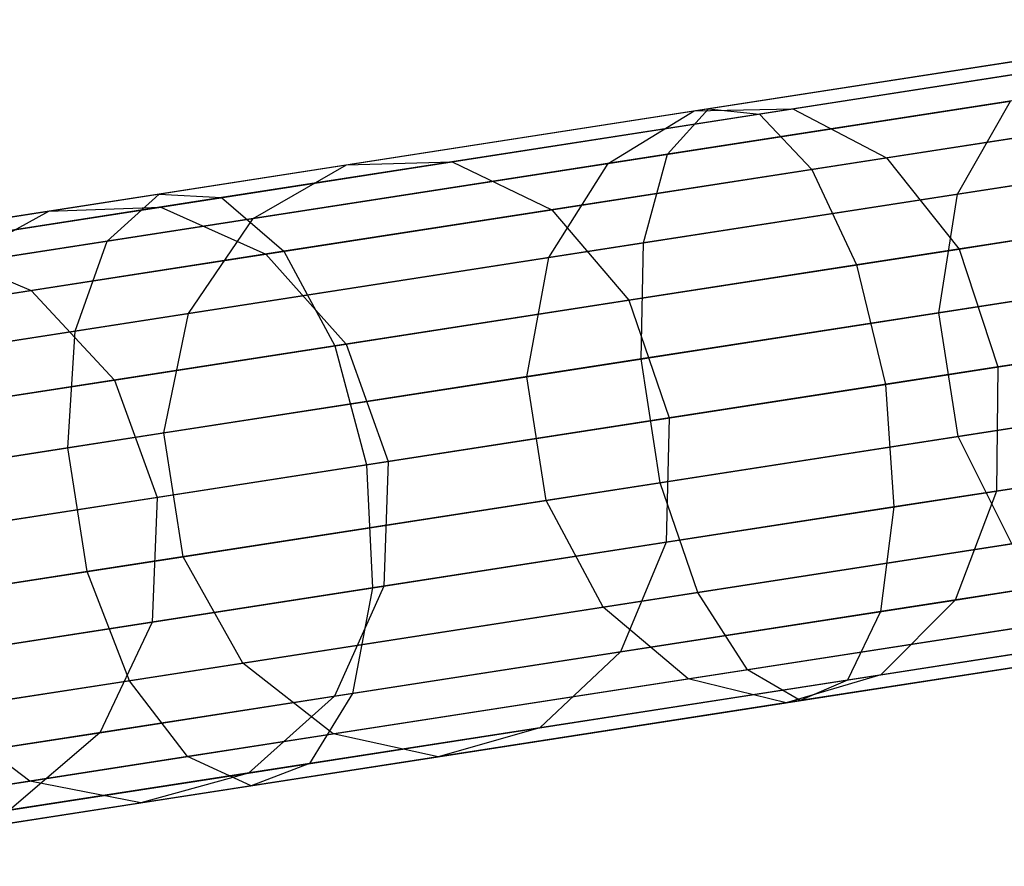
# Model space of a CAD drawing. Extents: x -189 to 189, y -189 to 189.
# Tile 24 of 256: x -176.83 to -173.56, y -28.63 to -25.82. Entities that reach past the tile are written whole.
import ezdxf

# ---------------------------------------------------------------- set-up
doc = ezdxf.new("R2010")
doc.units = 0
doc.header["$LTSCALE"] = 25.4
doc.layers.get('0').update_dxf_attribs({"linetype": 'CONTINUOUS'})

# ---------------------------------------------------------------- blocks, each defined once
blk = doc.blocks.new('CAMELEON-KENAI-C-12244_STL')
at = {"color": 0}
for p, q in [((-172.6386, -25.8162, -10.3392), (-174.5451, -26.1121, -11.0629)), ((-172.6386, -25.8162, -10.3392), (-174.5451, -26.1121, -11.0629)), ((-172.5082, -25.8399, -10.7333), (-174.3754, -26.1298, -11.4422)), ((-172.5082, -25.8399, -10.7333), (-174.3754, -26.1298, -11.4422)), ((-174.5917, -26.1193, -151.9879), (-173.281, -25.9159, -153.4994)), ((-174.5917, -26.1193, -151.9879), (-173.281, -25.9159, -153.4994)), ((-174.2647, -26.1126, -151.731), (-172.9811, -25.9133, -153.2114)), ((-174.2647, -26.1126, -151.731), (-172.9811, -25.9133, -153.2114)), ((-172.7372, -25.9615, -9.9623), (-174.6812, -26.2633, -10.7003)), ((-172.7372, -25.9615, -9.9623), (-174.6812, -26.2633, -10.7003)), ((-172.3686, -26.0286, -11.0766), (-174.2017, -26.3132, -11.7724)), ((-172.3686, -26.0286, -11.0766), (-174.2017, -26.3132, -11.7724)), ((-173.954, -26.2747, -151.5073), (-172.6938, -26.0791, -152.9607)), ((-173.954, -26.2747, -151.5073), (-172.6938, -26.0791, -152.9607)), ((-174.5451, -26.1121, -11.0629), (-176.3683, -26.3951, -11.9804)), ((-174.5451, -26.1121, -11.0629), (-176.3683, -26.3951, -11.9804)), ((-175.3959, -26.2882, -150.1282), (-174.2647, -26.1126, -151.731)), ((-175.3959, -26.2882, -150.1282), (-174.2647, -26.1126, -151.731)), ((-174.8782, -26.2939, -152.2335), (-173.5418, -26.0864, -153.7748)), ((-174.8782, -26.2939, -152.2335), (-173.5418, -26.0864, -153.7748)), ((-174.6812, -26.2633, -10.7003), (-174.5451, -26.1121, -11.0629)), ((-174.6812, -26.2633, -10.7003), (-174.5451, -26.1121, -11.0629)), ((-174.5917, -26.1193, -151.9879), (-174.2647, -26.1126, -151.731)), ((-174.5917, -26.1193, -151.9879), (-174.2647, -26.1126, -151.731)), ((-174.5451, -26.1121, -11.0629), (-174.3754, -26.1298, -11.4422)), ((-174.5451, -26.1121, -11.0629), (-174.3754, -26.1298, -11.4422)), ((-174.2647, -26.1126, -151.731), (-173.954, -26.2747, -151.5073)), ((-174.2647, -26.1126, -151.731), (-173.954, -26.2747, -151.5073)), ((-173.7183, -26.3954, -153.99), (-173.5418, -26.0864, -153.7748)), ((-173.7183, -26.3954, -153.99), (-173.5418, -26.0864, -153.7748)), ((-174.3754, -26.1298, -11.4422), (-176.1612, -26.407, -12.3407)), ((-174.3754, -26.1298, -11.4422), (-176.1612, -26.407, -12.3407)), ((-175.7466, -26.2986, -150.3514), (-174.5917, -26.1193, -151.9879)), ((-175.7466, -26.2986, -150.3514), (-174.5917, -26.1193, -151.9879)), ((-174.8782, -26.2939, -152.2335), (-174.5917, -26.1193, -151.9879)), ((-174.8782, -26.2939, -152.2335), (-174.5917, -26.1193, -151.9879)), ((-174.3754, -26.1298, -11.4422), (-174.2017, -26.3132, -11.7724)), ((-174.3754, -26.1298, -11.4422), (-174.2017, -26.3132, -11.7724)), ((-173.7183, -26.3954, -153.99), (-172.2141, -26.1619, -155.4095)), ((-173.7183, -26.3954, -153.99), (-172.2141, -26.1619, -155.4095)), ((-174.6812, -26.2633, -10.7003), (-176.5403, -26.5519, -11.6357)), ((-174.6812, -26.2633, -10.7003), (-176.5403, -26.5519, -11.6357)), ((-175.0644, -26.4471, -149.9339), (-173.954, -26.2747, -151.5073)), ((-175.0644, -26.4471, -149.9339), (-173.954, -26.2747, -151.5073)), ((-172.787, -26.2508, -9.6678), (-174.7603, -26.5571, -10.4169)), ((-172.787, -26.2508, -9.6678), (-174.7603, -26.5571, -10.4169)), ((-174.7603, -26.5571, -10.4169), (-174.6812, -26.2633, -10.7003)), ((-174.7603, -26.5571, -10.4169), (-174.6812, -26.2633, -10.7003)), ((-173.954, -26.2747, -151.5073), (-173.7131, -26.5778, -151.3555)), ((-173.954, -26.2747, -151.5073), (-173.7131, -26.5778, -151.3555)), ((-176.7341, -26.4519, -148.6064), (-175.7466, -26.2986, -150.3514)), ((-176.7341, -26.4519, -148.6064), (-175.7466, -26.2986, -150.3514)), ((-176.3631, -26.4383, -148.4191), (-175.3959, -26.2882, -150.1282)), ((-176.3631, -26.4383, -148.4191), (-175.3959, -26.2882, -150.1282)), ((-176.0558, -26.4767, -150.5649), (-174.8782, -26.2939, -152.2335)), ((-176.0558, -26.4767, -150.5649), (-174.8782, -26.2939, -152.2335)), ((-176.0558, -26.4767, -150.5649), (-175.7466, -26.2986, -150.3514)), ((-176.0558, -26.4767, -150.5649), (-175.7466, -26.2986, -150.3514)), ((-175.7466, -26.2986, -150.3514), (-175.3959, -26.2882, -150.1282)), ((-175.7466, -26.2986, -150.3514), (-175.3959, -26.2882, -150.1282)), ((-175.3959, -26.2882, -150.1282), (-175.0644, -26.4471, -149.9339)), ((-175.3959, -26.2882, -150.1282), (-175.0644, -26.4471, -149.9339)), ((-175.0749, -26.606, -152.4255), (-174.8782, -26.2939, -152.2335)), ((-175.0749, -26.606, -152.4255), (-174.8782, -26.2939, -152.2335)), ((-174.2017, -26.3132, -11.7724), (-175.9547, -26.5853, -12.6545)), ((-174.2017, -26.3132, -11.7724), (-175.9547, -26.5853, -12.6545)), ((-174.2017, -26.3132, -11.7724), (-174.0537, -26.6307, -11.9966)), ((-174.2017, -26.3132, -11.7724), (-174.0537, -26.6307, -11.9966)), ((-172.2438, -26.3497, -11.3095), (-174.0537, -26.6307, -11.9966)), ((-172.2438, -26.3497, -11.3095), (-174.0537, -26.6307, -11.9966)), ((-176.3683, -26.3951, -11.9804), (-178.0892, -26.6623, -13.0818)), ((-176.3683, -26.3951, -11.9804), (-178.0892, -26.6623, -13.0818)), ((-176.1612, -26.407, -12.3407), (-177.8467, -26.6686, -13.4195)), ((-176.1612, -26.407, -12.3407), (-177.8467, -26.6686, -13.4195)), ((-176.5403, -26.5519, -11.6357), (-176.3683, -26.3951, -11.9804)), ((-176.5403, -26.5519, -11.6357), (-176.3683, -26.3951, -11.9804)), ((-176.3683, -26.3951, -11.9804), (-176.1612, -26.407, -12.3407)), ((-176.3683, -26.3951, -11.9804), (-176.1612, -26.407, -12.3407)), ((-176.1612, -26.407, -12.3407), (-175.9547, -26.5853, -12.6545)), ((-176.1612, -26.407, -12.3407), (-175.9547, -26.5853, -12.6545)), ((-175.0749, -26.606, -152.4255), (-173.7183, -26.3954, -153.99)), ((-175.0749, -26.606, -152.4255), (-173.7183, -26.3954, -153.99)), ((-173.78, -26.7894, -154.1077), (-173.7183, -26.3954, -153.99)), ((-173.78, -26.7894, -154.1077), (-173.7183, -26.3954, -153.99)), ((-173.7131, -26.5778, -151.3555), (-172.4688, -26.3846, -152.7905)), ((-173.7131, -26.5778, -151.3555), (-172.4688, -26.3846, -152.7905)), ((-177.1568, -26.5615, -146.6207), (-176.3631, -26.4383, -148.4191)), ((-177.1568, -26.5615, -146.6207), (-176.3631, -26.4383, -148.4191)), ((-176.7341, -26.4519, -148.6064), (-176.3631, -26.4383, -148.4191)), ((-176.7341, -26.4519, -148.6064), (-176.3631, -26.4383, -148.4191)), ((-176.3631, -26.4383, -148.4191), (-176.014, -26.5945, -148.256)), ((-176.3631, -26.4383, -148.4191), (-176.014, -26.5945, -148.256)), ((-177.5444, -26.5777, -146.7703), (-176.7341, -26.4519, -148.6064)), ((-177.5444, -26.5777, -146.7703), (-176.7341, -26.4519, -148.6064)), ((-177.0628, -26.633, -148.7856), (-176.7341, -26.4519, -148.6064)), ((-177.0628, -26.633, -148.7856), (-176.7341, -26.4519, -148.6064)), ((-176.014, -26.5945, -148.256), (-175.0644, -26.4471, -149.9339)), ((-176.014, -26.5945, -148.256), (-175.0644, -26.4471, -149.9339)), ((-175.0644, -26.4471, -149.9339), (-174.8095, -26.748, -149.8019)), ((-175.0644, -26.4471, -149.9339), (-174.8095, -26.748, -149.8019)), ((-177.0628, -26.633, -148.7856), (-176.0558, -26.4767, -150.5649)), ((-177.0628, -26.633, -148.7856), (-176.0558, -26.4767, -150.5649)), ((-176.2702, -26.7915, -150.7317), (-176.0558, -26.4767, -150.5649)), ((-176.2702, -26.7915, -150.7317), (-176.0558, -26.4767, -150.5649)), ((-176.5403, -26.5519, -11.6357), (-178.295, -26.8242, -12.7588)), ((-176.5403, -26.5519, -11.6357), (-178.295, -26.8242, -12.7588)), ((-177.1568, -26.5615, -146.6207), (-176.7931, -26.7155, -146.4905)), ((-177.1568, -26.5615, -146.6207), (-176.7931, -26.7155, -146.4905)), ((-176.6474, -26.8501, -11.3664), (-176.5403, -26.5519, -11.6357)), ((-176.6474, -26.8501, -11.3664), (-176.5403, -26.5519, -11.6357)), ((-174.7603, -26.5571, -10.4169), (-176.6474, -26.8501, -11.3664)), ((-174.7603, -26.5571, -10.4169), (-176.6474, -26.8501, -11.3664)), ((-174.7686, -26.9428, -10.2618), (-174.7603, -26.5571, -10.4169)), ((-174.7686, -26.9428, -10.2618), (-174.7603, -26.5571, -10.4169)), ((-173.78, -26.7894, -154.1077), (-172.2635, -26.554, -155.5388)), ((-173.78, -26.7894, -154.1077), (-172.2635, -26.554, -155.5388)), ((-175.9547, -26.5853, -12.6545), (-177.6094, -26.8422, -13.7136)), ((-175.9547, -26.5853, -12.6545), (-177.6094, -26.8422, -13.7136)), ((-176.7931, -26.7155, -146.4905), (-176.014, -26.5945, -148.256)), ((-176.7931, -26.7155, -146.4905), (-176.014, -26.5945, -148.256)), ((-176.014, -26.5945, -148.256), (-175.747, -26.8935, -148.1453)), ((-176.014, -26.5945, -148.256), (-175.747, -26.8935, -148.1453)), ((-175.9547, -26.5853, -12.6545), (-175.7847, -26.8994, -12.8675)), ((-175.9547, -26.5853, -12.6545), (-175.7847, -26.8994, -12.8675)), ((-174.8095, -26.748, -149.8019), (-173.7131, -26.5778, -151.3555)), ((-174.8095, -26.748, -149.8019), (-173.7131, -26.5778, -151.3555)), ((-173.7131, -26.5778, -151.3555), (-173.5838, -26.9693, -151.3018)), ((-173.7131, -26.5778, -151.3555), (-173.5838, -26.9693, -151.3018)), ((-176.2702, -26.7915, -150.7317), (-175.0749, -26.606, -152.4255)), ((-176.2702, -26.7915, -150.7317), (-175.0749, -26.606, -152.4255)), ((-174.0537, -26.6307, -11.9966), (-175.7847, -26.8994, -12.8675)), ((-174.0537, -26.6307, -11.9966), (-175.7847, -26.8994, -12.8675)), ((-175.1476, -27.0017, -152.5305), (-175.0749, -26.606, -152.4255)), ((-175.1476, -27.0017, -152.5305), (-175.0749, -26.606, -152.4255)), ((-172.7793, -26.634, -9.5066), (-174.7686, -26.9428, -10.2618)), ((-172.7793, -26.634, -9.5066), (-174.7686, -26.9428, -10.2618)), ((-174.0537, -26.6307, -11.9966), (-173.9573, -27.0273, -12.0759)), ((-174.0537, -26.6307, -11.9966), (-173.9573, -27.0273, -12.0759)), ((-177.3941, -26.8088, -144.6551), (-176.7931, -26.7155, -146.4905)), ((-177.3941, -26.8088, -144.6551), (-176.7931, -26.7155, -146.4905)), ((-176.7931, -26.7155, -146.4905), (-176.5164, -27.0129, -146.4021)), ((-176.7931, -26.7155, -146.4905), (-176.5164, -27.0129, -146.4021)), ((-175.747, -26.8935, -148.1453), (-174.8095, -26.748, -149.8019)), ((-175.747, -26.8935, -148.1453), (-174.8095, -26.748, -149.8019)), ((-174.8095, -26.748, -149.8019), (-174.6752, -27.1387, -149.7553)), ((-174.8095, -26.748, -149.8019), (-174.6752, -27.1387, -149.7553)), ((-173.9573, -27.0273, -12.0759), (-172.1556, -26.7476, -11.3919)), ((-173.9573, -27.0273, -12.0759), (-172.1556, -26.7476, -11.3919)), ((-177.2924, -26.9502, -148.9255), (-176.2702, -26.7915, -150.7317)), ((-177.2924, -26.9502, -148.9255), (-176.2702, -26.7915, -150.7317)), ((-176.3526, -27.1887, -150.823), (-176.2702, -26.7915, -150.7317)), ((-176.3526, -27.1887, -150.823), (-176.2702, -26.7915, -150.7317)), ((-175.1476, -27.0017, -152.5305), (-173.78, -26.7894, -154.1077)), ((-175.1476, -27.0017, -152.5305), (-173.78, -26.7894, -154.1077)), ((-173.7162, -27.2003, -154.1077), (-173.78, -26.7894, -154.1077)), ((-173.7162, -27.2003, -154.1077), (-173.78, -26.7894, -154.1077)), ((-172.3451, -26.777, -152.7303), (-173.5838, -26.9693, -151.3018)), ((-172.3451, -26.777, -152.7303), (-173.5838, -26.9693, -151.3018)), ((-176.6474, -26.8501, -11.3664), (-178.4286, -27.1266, -12.5065)), ((-176.6474, -26.8501, -11.3664), (-178.4286, -27.1266, -12.5065)), ((-176.6711, -27.2382, -11.2191), (-176.6474, -26.8501, -11.3664)), ((-176.6711, -27.2382, -11.2191), (-176.6474, -26.8501, -11.3664)), ((-176.5164, -27.0129, -146.4021), (-175.747, -26.8935, -148.1453)), ((-176.5164, -27.0129, -146.4021), (-175.747, -26.8935, -148.1453)), ((-175.747, -26.8935, -148.1453), (-175.6085, -27.2836, -148.1061)), ((-175.747, -26.8935, -148.1453), (-175.6085, -27.2836, -148.1061)), ((-175.7847, -26.8994, -12.8675), (-177.4184, -27.153, -13.9132)), ((-175.7847, -26.8994, -12.8675), (-177.4184, -27.153, -13.9132)), ((-175.7847, -26.8994, -12.8675), (-175.6804, -27.2948, -12.9429)), ((-175.7847, -26.8994, -12.8675), (-175.6804, -27.2948, -12.9429)), ((-174.7686, -26.9428, -10.2618), (-176.6711, -27.2382, -11.2191)), ((-174.7686, -26.9428, -10.2618), (-176.6711, -27.2382, -11.2191)), ((-174.7048, -27.3537, -10.2618), (-174.7686, -26.9428, -10.2618)), ((-174.7048, -27.3537, -10.2618), (-174.7686, -26.9428, -10.2618)), ((-173.5838, -26.9693, -151.3018), (-174.6752, -27.1387, -149.7553)), ((-173.5838, -26.9693, -151.3018), (-174.6752, -27.1387, -149.7553)), ((-173.7162, -27.2003, -154.1077), (-172.1997, -26.9649, -155.5388)), ((-173.7162, -27.2003, -154.1077), (-172.1997, -26.9649, -155.5388)), ((-173.5838, -26.9693, -151.3018), (-173.5883, -27.3816, -151.3555)), ((-173.5838, -26.9693, -151.3018), (-173.5883, -27.3816, -151.3555)), ((-177.1097, -27.105, -144.5899), (-176.5164, -27.0129, -146.4021)), ((-177.1097, -27.105, -144.5899), (-176.5164, -27.0129, -146.4021)), ((-176.5164, -27.0129, -146.4021), (-176.3743, -27.4025, -146.3709)), ((-176.5164, -27.0129, -146.4021), (-176.3743, -27.4025, -146.3709)), ((-176.3526, -27.1887, -150.823), (-175.1476, -27.0017, -152.5305)), ((-176.3526, -27.1887, -150.823), (-175.1476, -27.0017, -152.5305)), ((-175.6804, -27.2948, -12.9429), (-173.9573, -27.0273, -12.0759)), ((-175.6804, -27.2948, -12.9429), (-173.9573, -27.0273, -12.0759)), ((-175.0838, -27.4126, -152.5305), (-175.1476, -27.0017, -152.5305)), ((-175.0838, -27.4126, -152.5305), (-175.1476, -27.0017, -152.5305)), ((-173.9573, -27.0273, -12.0759), (-173.929, -27.4345, -11.9966)), ((-173.9573, -27.0273, -12.0759), (-173.929, -27.4345, -11.9966)), ((-172.7155, -27.0449, -9.5066), (-174.7048, -27.3537, -10.2618)), ((-172.7155, -27.0449, -9.5066), (-174.7048, -27.3537, -10.2618)), ((-174.6752, -27.1387, -149.7553), (-175.6085, -27.2836, -148.1061)), ((-174.6752, -27.1387, -149.7553), (-175.6085, -27.2836, -148.1061)), ((-174.6752, -27.1387, -149.7553), (-174.6847, -27.5518, -149.8019)), ((-174.6752, -27.1387, -149.7553), (-174.6847, -27.5518, -149.8019)), ((-172.119, -27.1536, -11.3095), (-173.929, -27.4345, -11.9966)), ((-172.119, -27.1536, -11.3095), (-173.929, -27.4345, -11.9966)), ((-177.3831, -27.3487, -149.0021), (-176.3526, -27.1887, -150.823)), ((-177.3831, -27.3487, -149.0021), (-176.3526, -27.1887, -150.823)), ((-176.2888, -27.5996, -150.823), (-176.3526, -27.1887, -150.823)), ((-176.2888, -27.5996, -150.823), (-176.3526, -27.1887, -150.823)), ((-173.5883, -27.3816, -151.3555), (-172.344, -27.1885, -152.7905)), ((-173.5883, -27.3816, -151.3555), (-172.344, -27.1885, -152.7905)), ((-175.0838, -27.4126, -152.5305), (-173.7162, -27.2003, -154.1077)), ((-175.0838, -27.4126, -152.5305), (-173.7162, -27.2003, -154.1077)), ((-173.538, -27.557, -153.99), (-173.7162, -27.2003, -154.1077)), ((-173.538, -27.557, -153.99), (-173.7162, -27.2003, -154.1077)), ((-176.6711, -27.2382, -11.2191), (-178.4668, -27.5169, -12.3684)), ((-176.6711, -27.2382, -11.2191), (-178.4668, -27.5169, -12.3684)), ((-176.6073, -27.6491, -11.2191), (-176.6711, -27.2382, -11.2191)), ((-176.6073, -27.6491, -11.2191), (-176.6711, -27.2382, -11.2191)), ((-175.6085, -27.2836, -148.1061), (-176.3743, -27.4025, -146.3709)), ((-175.6085, -27.2836, -148.1061), (-176.3743, -27.4025, -146.3709)), ((-175.6085, -27.2836, -148.1061), (-175.6223, -27.6974, -148.1453)), ((-175.6085, -27.2836, -148.1061), (-175.6223, -27.6974, -148.1453)), ((-177.3067, -27.5472, -13.9838), (-175.6804, -27.2948, -12.9429)), ((-177.3067, -27.5472, -13.9838), (-175.6804, -27.2948, -12.9429)), ((-175.6804, -27.2948, -12.9429), (-175.6599, -27.7032, -12.8675)), ((-175.6804, -27.2948, -12.9429), (-175.6599, -27.7032, -12.8675)), ((-174.7048, -27.3537, -10.2618), (-176.6073, -27.6491, -11.2191)), ((-174.7048, -27.3537, -10.2618), (-176.6073, -27.6491, -11.2191)), ((-174.5799, -27.7188, -10.4169), (-174.7048, -27.3537, -10.2618)), ((-174.5799, -27.7188, -10.4169), (-174.7048, -27.3537, -10.2618)), ((-174.6847, -27.5518, -149.8019), (-173.5883, -27.3816, -151.3555)), ((-174.6847, -27.5518, -149.8019), (-173.5883, -27.3816, -151.3555)), ((-173.5883, -27.3816, -151.3555), (-173.726, -27.7434, -151.5073)), ((-173.5883, -27.3816, -151.3555), (-173.726, -27.7434, -151.5073)), ((-176.3743, -27.4025, -146.3709), (-176.965, -27.4942, -144.5669)), ((-176.3743, -27.4025, -146.3709), (-176.965, -27.4942, -144.5669)), ((-176.3743, -27.4025, -146.3709), (-176.3916, -27.8168, -146.4021)), ((-176.3743, -27.4025, -146.3709), (-176.3916, -27.8168, -146.4021)), ((-176.2888, -27.5996, -150.823), (-175.0838, -27.4126, -152.5305)), ((-176.2888, -27.5996, -150.823), (-175.0838, -27.4126, -152.5305)), ((-174.8945, -27.7676, -152.4255), (-175.0838, -27.4126, -152.5305)), ((-174.8945, -27.7676, -152.4255), (-175.0838, -27.4126, -152.5305)), ((-172.6067, -27.4125, -9.6678), (-174.5799, -27.7188, -10.4169)), ((-172.6067, -27.4125, -9.6678), (-174.5799, -27.7188, -10.4169)), ((-173.929, -27.4345, -11.9966), (-175.6599, -27.7032, -12.8675)), ((-173.929, -27.4345, -11.9966), (-175.6599, -27.7032, -12.8675)), ((-173.929, -27.4345, -11.9966), (-173.9737, -27.7819, -11.7724)), ((-173.929, -27.4345, -11.9966), (-173.9737, -27.7819, -11.7724)), ((-172.1406, -27.4973, -11.0766), (-173.9737, -27.7819, -11.7724)), ((-172.1406, -27.4973, -11.0766), (-173.9737, -27.7819, -11.7724)), ((-173.726, -27.7434, -151.5073), (-172.4658, -27.5478, -152.9607)), ((-173.726, -27.7434, -151.5073), (-172.4658, -27.5478, -152.9607)), ((-175.6223, -27.6974, -148.1453), (-174.6847, -27.5518, -149.8019)), ((-175.6223, -27.6974, -148.1453), (-174.6847, -27.5518, -149.8019)), ((-174.8945, -27.7676, -152.4255), (-173.538, -27.557, -153.99)), ((-174.8945, -27.7676, -152.4255), (-173.538, -27.557, -153.99)), ((-174.6847, -27.5518, -149.8019), (-174.8364, -27.9158, -149.9339)), ((-174.6847, -27.5518, -149.8019), (-174.8364, -27.9158, -149.9339)), ((-177.3193, -27.7596, -149.0021), (-176.2888, -27.5996, -150.823)), ((-177.3193, -27.7596, -149.0021), (-176.2888, -27.5996, -150.823)), ((-176.0899, -27.9532, -150.7317), (-176.2888, -27.5996, -150.823)), ((-176.0899, -27.9532, -150.7317), (-176.2888, -27.5996, -150.823)), ((-176.6073, -27.6491, -11.2191), (-178.403, -27.9278, -12.3684)), ((-176.6073, -27.6491, -11.2191), (-178.403, -27.9278, -12.3684)), ((-176.4671, -28.0117, -11.3664), (-176.6073, -27.6491, -11.2191)), ((-176.4671, -28.0117, -11.3664), (-176.6073, -27.6491, -11.2191)), ((-172.4715, -27.6731, -9.9623), (-174.4155, -27.9748, -10.7003)), ((-172.4715, -27.6731, -9.9623), (-174.4155, -27.9748, -10.7003)), ((-175.6599, -27.7032, -12.8675), (-177.2936, -27.9568, -13.9132)), ((-175.6599, -27.7032, -12.8675), (-177.2936, -27.9568, -13.9132)), ((-176.3916, -27.8168, -146.4021), (-175.6223, -27.6974, -148.1453)), ((-176.3916, -27.8168, -146.4021), (-175.6223, -27.6974, -148.1453)), ((-175.6223, -27.6974, -148.1453), (-175.786, -28.0632, -148.256)), ((-175.6223, -27.6974, -148.1453), (-175.786, -28.0632, -148.256)), ((-175.6599, -27.7032, -12.8675), (-175.7268, -28.054, -12.6545)), ((-175.6599, -27.7032, -12.8675), (-175.7268, -28.054, -12.6545)), ((-174.5799, -27.7188, -10.4169), (-176.4671, -28.0117, -11.3664)), ((-174.5799, -27.7188, -10.4169), (-176.4671, -28.0117, -11.3664)), ((-174.8364, -27.9158, -149.9339), (-173.726, -27.7434, -151.5073)), ((-174.8364, -27.9158, -149.9339), (-173.726, -27.7434, -151.5073)), ((-174.4155, -27.9748, -10.7003), (-174.5799, -27.7188, -10.4169)), ((-174.4155, -27.9748, -10.7003), (-174.5799, -27.7188, -10.4169)), ((-172.2164, -27.7195, -10.7333), (-174.0837, -28.0094, -11.4422)), ((-172.2164, -27.7195, -10.7333), (-174.0837, -28.0094, -11.4422)), ((-173.726, -27.7434, -151.5073), (-173.973, -27.9922, -151.731)), ((-173.726, -27.7434, -151.5073), (-173.973, -27.9922, -151.731)), ((-176.0899, -27.9532, -150.7317), (-174.8945, -27.7676, -152.4255)), ((-176.0899, -27.9532, -150.7317), (-174.8945, -27.7676, -152.4255)), ((-174.6125, -28.0054, -152.2335), (-174.8945, -27.7676, -152.4255)), ((-174.6125, -28.0054, -152.2335), (-174.8945, -27.7676, -152.4255)), ((-173.9737, -27.7819, -11.7724), (-175.7268, -28.054, -12.6545)), ((-173.9737, -27.7819, -11.7724), (-175.7268, -28.054, -12.6545)), ((-174.6125, -28.0054, -152.2335), (-173.2761, -27.798, -153.7748)), ((-174.6125, -28.0054, -152.2335), (-173.2761, -27.798, -153.7748)), ((-172.3335, -27.7817, -10.3392), (-174.24, -28.0776, -11.0629)), ((-172.3335, -27.7817, -10.3392), (-174.24, -28.0776, -11.0629)), ((-173.9737, -27.7819, -11.7724), (-174.0837, -28.0094, -11.4422)), ((-173.9737, -27.7819, -11.7724), (-174.0837, -28.0094, -11.4422)), ((-173.973, -27.9922, -151.731), (-172.6893, -27.7929, -153.2114)), ((-173.973, -27.9922, -151.731), (-172.6893, -27.7929, -153.2114)), ((-176.985, -27.9089, -144.5899), (-176.3916, -27.8168, -146.4021)), ((-176.985, -27.9089, -144.5899), (-176.3916, -27.8168, -146.4021)), ((-176.3916, -27.8168, -146.4021), (-176.5652, -28.1842, -146.4905)), ((-176.3916, -27.8168, -146.4021), (-176.5652, -28.1842, -146.4905)), ((-174.2866, -28.0848, -151.9879), (-172.9759, -27.8814, -153.4994)), ((-174.2866, -28.0848, -151.9879), (-172.9759, -27.8814, -153.4994)), ((-175.786, -28.0632, -148.256), (-174.8364, -27.9158, -149.9339)), ((-175.786, -28.0632, -148.256), (-174.8364, -27.9158, -149.9339)), ((-174.8364, -27.9158, -149.9339), (-175.1041, -28.1678, -150.1282)), ((-174.8364, -27.9158, -149.9339), (-175.1041, -28.1678, -150.1282)), ((-177.112, -28.1118, -148.9255), (-176.0899, -27.9532, -150.7317)), ((-177.112, -28.1118, -148.9255), (-176.0899, -27.9532, -150.7317)), ((-174.4155, -27.9748, -10.7003), (-176.2746, -28.2634, -11.6357)), ((-174.4155, -27.9748, -10.7003), (-176.2746, -28.2634, -11.6357)), ((-175.7901, -28.1882, -150.5649), (-176.0899, -27.9532, -150.7317)), ((-175.7901, -28.1882, -150.5649), (-176.0899, -27.9532, -150.7317)), ((-174.24, -28.0776, -11.0629), (-174.4155, -27.9748, -10.7003)), ((-174.24, -28.0776, -11.0629), (-174.4155, -27.9748, -10.7003)), ((-175.7901, -28.1882, -150.5649), (-174.6125, -28.0054, -152.2335)), ((-175.7901, -28.1882, -150.5649), (-174.6125, -28.0054, -152.2335)), ((-175.1041, -28.1678, -150.1282), (-173.973, -27.9922, -151.731)), ((-175.1041, -28.1678, -150.1282), (-173.973, -27.9922, -151.731)), ((-174.2866, -28.0848, -151.9879), (-174.6125, -28.0054, -152.2335)), ((-174.2866, -28.0848, -151.9879), (-174.6125, -28.0054, -152.2335)), ((-173.973, -27.9922, -151.731), (-174.2866, -28.0848, -151.9879)), ((-173.973, -27.9922, -151.731), (-174.2866, -28.0848, -151.9879)), ((-176.4671, -28.0117, -11.3664), (-178.2482, -28.2882, -12.5065)), ((-176.4671, -28.0117, -11.3664), (-178.2482, -28.2882, -12.5065)), ((-176.2746, -28.2634, -11.6357), (-176.4671, -28.0117, -11.3664)), ((-176.2746, -28.2634, -11.6357), (-176.4671, -28.0117, -11.3664)), ((-174.0837, -28.0094, -11.4422), (-175.8694, -28.2866, -12.3407)), ((-174.0837, -28.0094, -11.4422), (-175.8694, -28.2866, -12.3407)), ((-174.0837, -28.0094, -11.4422), (-174.24, -28.0776, -11.0629)), ((-174.0837, -28.0094, -11.4422), (-174.24, -28.0776, -11.0629)), ((-175.7268, -28.054, -12.6545), (-177.3814, -28.3109, -13.7136)), ((-175.7268, -28.054, -12.6545), (-177.3814, -28.3109, -13.7136)), ((-176.5652, -28.1842, -146.4905), (-175.786, -28.0632, -148.256)), ((-176.5652, -28.1842, -146.4905), (-175.786, -28.0632, -148.256)), ((-175.786, -28.0632, -148.256), (-176.0713, -28.3179, -148.4191)), ((-175.786, -28.0632, -148.256), (-176.0713, -28.3179, -148.4191)), ((-175.7268, -28.054, -12.6545), (-175.8694, -28.2866, -12.3407)), ((-175.7268, -28.054, -12.6545), (-175.8694, -28.2866, -12.3407)), ((-174.24, -28.0776, -11.0629), (-176.0632, -28.3606, -11.9804)), ((-174.24, -28.0776, -11.0629), (-176.0632, -28.3606, -11.9804)), ((-175.4415, -28.2641, -150.3514), (-174.2866, -28.0848, -151.9879)), ((-175.4415, -28.2641, -150.3514), (-174.2866, -28.0848, -151.9879)), ((-176.7971, -28.3445, -148.7856), (-177.112, -28.1118, -148.9255)), ((-176.7971, -28.3445, -148.7856), (-177.112, -28.1118, -148.9255)), ((-176.0713, -28.3179, -148.4191), (-175.1041, -28.1678, -150.1282)), ((-176.0713, -28.3179, -148.4191), (-175.1041, -28.1678, -150.1282)), ((-175.1041, -28.1678, -150.1282), (-175.4415, -28.2641, -150.3514)), ((-175.1041, -28.1678, -150.1282), (-175.4415, -28.2641, -150.3514)), ((-177.1661, -28.2775, -144.6551), (-176.5652, -28.1842, -146.4905)), ((-177.1661, -28.2775, -144.6551), (-176.5652, -28.1842, -146.4905)), ((-176.5652, -28.1842, -146.4905), (-176.865, -28.4411, -146.6207)), ((-176.5652, -28.1842, -146.4905), (-176.865, -28.4411, -146.6207)), ((-176.7971, -28.3445, -148.7856), (-175.7901, -28.1882, -150.5649)), ((-176.7971, -28.3445, -148.7856), (-175.7901, -28.1882, -150.5649)), ((-175.4415, -28.2641, -150.3514), (-175.7901, -28.1882, -150.5649)), ((-175.4415, -28.2641, -150.3514), (-175.7901, -28.1882, -150.5649)), ((-176.2746, -28.2634, -11.6357), (-178.0293, -28.5358, -12.7588)), ((-176.2746, -28.2634, -11.6357), (-178.0293, -28.5358, -12.7588)), ((-176.429, -28.4174, -148.6064), (-175.4415, -28.2641, -150.3514)), ((-176.429, -28.4174, -148.6064), (-175.4415, -28.2641, -150.3514)), ((-176.0632, -28.3606, -11.9804), (-176.2746, -28.2634, -11.6357)), ((-176.0632, -28.3606, -11.9804), (-176.2746, -28.2634, -11.6357)), ((-175.8694, -28.2866, -12.3407), (-177.5549, -28.5482, -13.4195)), ((-175.8694, -28.2866, -12.3407), (-177.5549, -28.5482, -13.4195)), ((-175.8694, -28.2866, -12.3407), (-176.0632, -28.3606, -11.9804)), ((-175.8694, -28.2866, -12.3407), (-176.0632, -28.3606, -11.9804)), ((-176.865, -28.4411, -146.6207), (-176.0713, -28.3179, -148.4191)), ((-176.865, -28.4411, -146.6207), (-176.0713, -28.3179, -148.4191)), ((-176.0713, -28.3179, -148.4191), (-176.429, -28.4174, -148.6064)), ((-176.0713, -28.3179, -148.4191), (-176.429, -28.4174, -148.6064)), ((-176.0632, -28.3606, -11.9804), (-177.7841, -28.6278, -13.0818)), ((-176.0632, -28.3606, -11.9804), (-177.7841, -28.6278, -13.0818)), ((-177.6234, -28.4728, -146.9133), (-176.7971, -28.3445, -148.7856)), ((-177.6234, -28.4728, -146.9133), (-176.7971, -28.3445, -148.7856)), ((-176.429, -28.4174, -148.6064), (-176.7971, -28.3445, -148.7856)), ((-176.429, -28.4174, -148.6064), (-176.7971, -28.3445, -148.7856)), ((-177.2393, -28.5432, -146.7703), (-176.429, -28.4174, -148.6064)), ((-177.2393, -28.5432, -146.7703), (-176.429, -28.4174, -148.6064))]:
    blk.add_line(p, q, dxfattribs=at)

msp = doc.modelspace()

# ---------------------------------------------------------------- block references
at = {"color": 0}
msp.add_blockref('CAMELEON-KENAI-C-12244_STL', (0, 0), dxfattribs=at)

doc.saveas('drawing.dxf')
